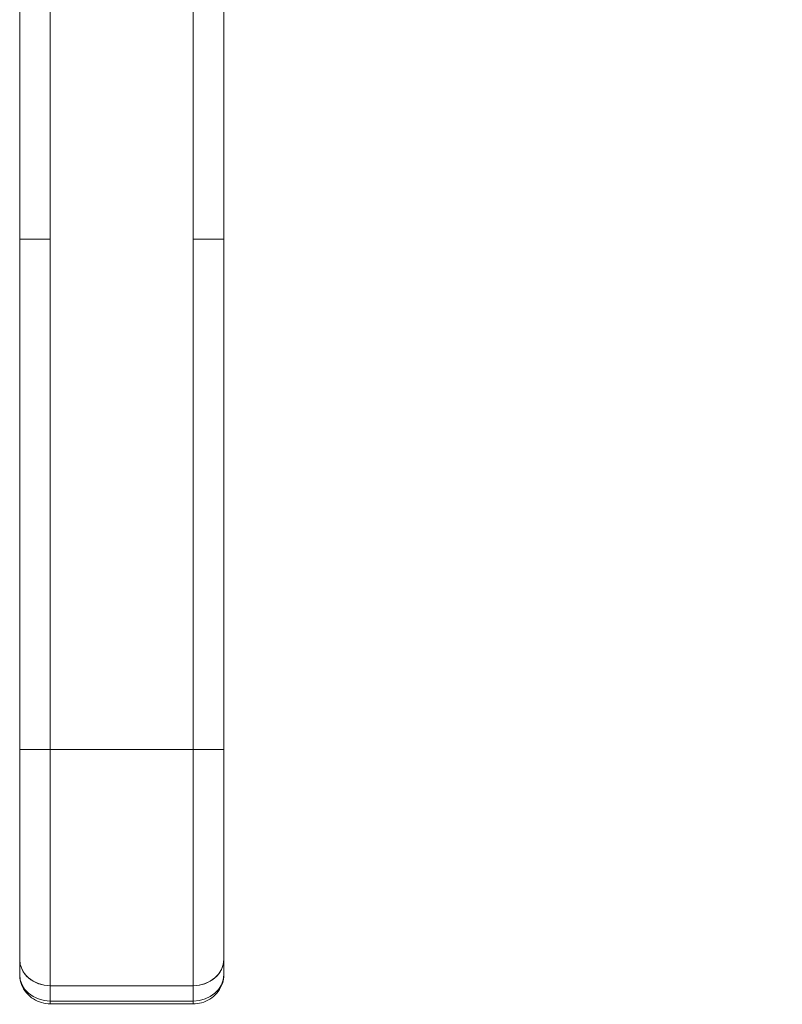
# Model space of a CAD drawing. Header units: inches. Extents: x 11 to 361, y 7 to 222.
# Tile 65 of 174: x 105.29 to 108.23, y 138.74 to 142.54. Entities that reach past the tile are written whole.
import ezdxf

# ---------------------------------------------------------------- set-up
doc = ezdxf.new("R2010")
doc.units = ezdxf.units.IN
doc.header["$LTSCALE"] = 22
doc.header["$MEASUREMENT"] = 0
doc.layers.get('0').update_dxf_attribs({"lineweight": 0})
doc.layers.add('Dimension (ANSI)', color=7, linetype='Continuous', lineweight=5)
doc.layers.add('Visible (ANSI)', color=7, linetype='Continuous', lineweight=5)
doc.styles.add('ROMANS', font='tahoma.ttf')
doc.dimstyles.new('Default (ANSI)', dxfattribs={"dimscale": 22, "dimtxt": 0.07, "dimasz": 0.07, "dimexe": 0.125, "dimexo": 0.0625, "dimgap": 0.031496, "dimtad": 0, "dimtih": 1, "dimtoh": 1, "dimrnd": 1e-08, "dimzin": 0, "dimdsep": 46, "dimtxsty": 'ROMANS', "dimblk": 'Filled-1', "dimcen": 0.09, "dimdle": 0.393701, "dimclrd": 256, "dimclre": 256, "dimclrt": 256, "dimadec": 0, "dimazin": 0, "dimtfac": 0.928571, "dimtofl": 0, "dimtmove": 0, "dimatfit": 3, "dimfxl": 1, "dimtolj": 1, "dimtzin": 0, "dimlwd": -1, "dimlwe": -1, "dimarcsym": 0})

# ---------------------------------------------------------------- blocks, each defined once
blk = doc.blocks.new('Filled-1')
at = {"color": 0}
for p, q in [((0, 0), (-1, 0.1786)), ((-1, 0.1786), (-1, -0.1786)), ((-1, 0), (0, 0)), ((-1, -0.1786), (0, 0))]:
    blk.add_line(p, q, dxfattribs=at)
at = {"color": 0, "flags": 128}
blk.add_lwpolyline([(-1, -0.1786), (0, 0), (-1, 0.1786), (-1, -0.1786)], dxfattribs=at)
at = {"color": 0}
blk.add_solid([(-1, -0.1786), (0, 0), (-1, 0.1786), (-1, -0.1786)], dxfattribs=at)
blk = doc.blocks.new('*D11')
at = {"layer": 'Defpoints', "color": 0, "transparency": 16777216}
for p in [(105.6819, 145.0364), (113.7953, 145.0364), (113.7953, 115.3489)]:
    blk.add_point(p, dxfattribs=at)
at = {"layer": 'Dimension (ANSI)', "transparency": 16777216}
for p, q in [((107.0569, 145.0364), (116.5453, 145.0364)), ((113.7953, 143.4964), (113.7953, 132.9549)), ((113.7953, 116.8889), (113.7953, 127.4303))]:
    blk.add_line(p, q, dxfattribs=at)
at = {"layer": 'Dimension (ANSI)', "transparency": 16777216, "xscale": 1.54000000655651, "yscale": 1.54000000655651, "zscale": 1.54000000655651}
for p, rotation in [((113.7953, 145.0364), 90), ((113.7953, 115.3489), 270)]:
    blk.add_blockref('Filled-1', p, dxfattribs=dict(at, rotation=rotation))
at = {"layer": 'Dimension (ANSI)', "transparency": 16777216, "insert": (113.7953, 130.1926), "char_height": 1.54, "attachment_point": 5, "style": 'ROMANS'}
blk.add_mtext('\\A1;\\fTahoma|b0|i0;\\H1.5400;29.69\\P\\fTahoma|b0|i0;\\H1.5400;TYP.', dxfattribs=at)

msp = doc.modelspace()

# ---------------------------------------------------------------- linework, layer by layer
at = {"layer": 'Visible (ANSI)'}
for p, q in [((105.28819, 141.6899), (105.28819, 142.61597)), ((105.4063, 142.61597), (105.4063, 141.6899)), ((105.95748, 141.6899), (105.95748, 142.61597)), ((106.07559, 142.61597), (106.07559, 141.6899)), ((105.28819, 141.6899), (105.4063, 141.6899)), ((105.4063, 141.6899), (105.28819, 141.6899)), ((105.28819, 139.72139), (105.28819, 141.6899)), ((105.28819, 141.6899), (105.28819, 139.72139)), ((105.4063, 141.6899), (105.4063, 139.72139)), ((105.4063, 139.72139), (105.4063, 141.6899)), ((105.95748, 141.6899), (105.95748, 139.72139)), ((105.95748, 141.6899), (106.07559, 141.6899)), ((106.07559, 141.6899), (105.95748, 141.6899)), ((105.95748, 139.72139), (105.95748, 141.6899)), ((106.07559, 141.6899), (106.07559, 139.72139)), ((106.07559, 139.72139), (106.07559, 141.6899)), ((105.28819, 139.72139), (105.4063, 139.72139)), ((105.28819, 139.72139), (105.28819, 138.91329)), ((105.4063, 139.72139), (105.28819, 139.72139)), ((105.28819, 139.72139), (105.28819, 138.91329)), ((105.95748, 139.72139), (105.4063, 139.72139)), ((105.4063, 138.81101), (105.4063, 139.72139)), ((105.4063, 139.72139), (105.95748, 139.72139)), ((105.4063, 139.72139), (105.4063, 138.81101)), ((105.95748, 139.72139), (106.07559, 139.72139)), ((105.95748, 138.81101), (105.95748, 139.72139)), ((106.07559, 139.72139), (105.95748, 139.72139)), ((105.95748, 139.72139), (105.95748, 138.81101)), ((106.07559, 139.72139), (106.07559, 138.91329)), ((106.07559, 138.91329), (106.07559, 139.72139)), ((105.4063, 139.32244), (105.4063, 139.32229)), ((105.28819, 138.91329), (105.28819, 138.85424)), ((105.28819, 138.85424), (105.28819, 138.91329)), ((106.07559, 138.85424), (106.07559, 138.91329)), ((106.07559, 138.91329), (106.07559, 138.85424)), ((105.95748, 138.81101), (105.4063, 138.81101)), ((105.4063, 138.81101), (105.95748, 138.81101)), ((105.4063, 138.75195), (105.4063, 138.81101)), ((105.4063, 138.81101), (105.4063, 138.75195)), ((105.95748, 138.75195), (105.95748, 138.81101)), ((105.95748, 138.81101), (105.95748, 138.75195)), ((105.4063, 138.75195), (105.95748, 138.75195)), ((105.4063, 138.75195), (105.4063, 138.7414)), ((105.95748, 138.75195), (105.4063, 138.75195)), ((105.4063, 138.75192), (105.4063, 138.7414)), ((105.4063, 138.7414), (105.95748, 138.7414)), ((105.95748, 138.75195), (105.95748, 138.75195)), ((105.95748, 138.7414), (105.95748, 138.75195))]:
    msp.add_line(p, q, dxfattribs=at)
for centre, major_axis, ratio, start_param, end_param in [((105.4063, 138.91329), (-0.11811, 0), 0.8660254, 6.2831844, 7.8539816), ((105.4063, 138.91329), (-0.11811, 0), 0.8660254, 0, 1.5707963), ((105.95748, 138.91329), (0.11811, 0), 0.8660254, 4.712389, 6.2831861), ((105.95748, 138.91329), (0.11811, 0), 0.8660254, 4.712389, 6.2831853), ((105.4063, 138.85424), (-0.11811, 0), 0.8660254, 0, 1.5707963), ((105.40633, 138.85426), (-0.11814, 0.00001), 0.8660111, 0.0002602, 1.5706331), ((105.95748, 138.85424), (0.11811, 0), 0.8660254, 4.712389, 6.2831853), ((105.95746, 138.85426), (0.11814, 0.00001), 0.8660113, 4.7125506, 6.2829236), ((105.99686, 138.85424), (0.07874, 0), 0.5000008, 6.2731636, 6.2832145)]:
    msp.add_ellipse(centre, major_axis=major_axis, ratio=ratio, start_param=start_param, end_param=end_param, dxfattribs=at)
for points in [[(105.66605, 139.72139), (105.66762, 139.72139), (105.66924, 139.72138), (105.67087, 139.72137)], [(105.28819, 138.85385), (105.28819, 138.85398), (105.28819, 138.85411), (105.28819, 138.85424)]]:
    msp.add_open_spline(points, degree=3, dxfattribs=at)
for points, knots in [([(105.4063, 138.7414), (105.39504, 138.7414), (105.38377, 138.74293), (105.36185, 138.7491), (105.35118, 138.75375), (105.33128, 138.76627), (105.32204, 138.77416), (105.3063, 138.79293), (105.29978, 138.80379), (105.29107, 138.82676), (105.28863, 138.8387), (105.28821, 138.85191), (105.28819, 138.85307), (105.28819, 138.85423)], [1.5699163, 1.5699163, 1.5699163, 1.5699163, 1.8839888, 1.8839888, 2.1980612, 2.1980612, 2.5121337, 2.5121337, 2.823152, 2.823152, 3.1124566, 3.1124566, 3.1402785, 3.1402785, 3.1402785, 3.1402785]), ([(106.07559, 138.85423), (106.07559, 138.84254), (106.07366, 138.83086), (106.06629, 138.80873), (106.06079, 138.79832), (106.04686, 138.77943), (106.03828, 138.77109), (106.0193, 138.75735), (106.00886, 138.75201), (105.98724, 138.74448), (105.97604, 138.74228), (105.96236, 138.74147), (105.95992, 138.7414), (105.95748, 138.7414)], [6.2822946, 6.2822946, 6.2822946, 6.2822946, 6.5628365, 6.5628365, 6.8502976, 6.8502976, 7.1565111, 7.1565111, 7.4705867, 7.4705867, 7.7846624, 7.7846624, 7.8526729, 7.8526729, 7.8526729, 7.8526729]), ([(105.95748, 138.7414), (105.95748, 138.7414), (105.95748, 138.74198), (105.95748, 138.74312), (105.95748, 138.74483), (105.95748, 138.74782), (105.95748, 138.75195)], [0.66651675, 0.66651675, 0.66651675, 0.66651675, 0.8, 0.8, 0.8, 1, 1, 1, 1])]:
    msp.add_open_spline(points, degree=3, knots=knots, dxfattribs=at)

# ---------------------------------------------------------------- dimensions: what is measured, and where the dimension line sits
at = {"layer": 'Dimension (ANSI)'}
dim = msp.add_linear_dim(base=(113.79527, 145.03635), p1=(113.79527, 115.34885), p2=(105.68189, 145.03635), angle=90, text='\\fTahoma|b0|i0;\\H1.5400;<>\\P\\fTahoma|b0|i0;\\H1.5400;TYP.', dimstyle='Default (ANSI)', override={"dimgap": 0.031496, "dimdec": 2, "dimse1": 1, "dimtol": 0, "dimlim": 0, "dimtp": 0, "dimtm": 0, "dimtdec": 2, "dimatfit": 1}, dxfattribs=at)
dim.commit()
dim.dimension.update_dxf_attribs({"geometry": '*D11', "text_midpoint": (113.79527, 130.1926), "dimtype": 160})

doc.saveas('drawing.dxf')
